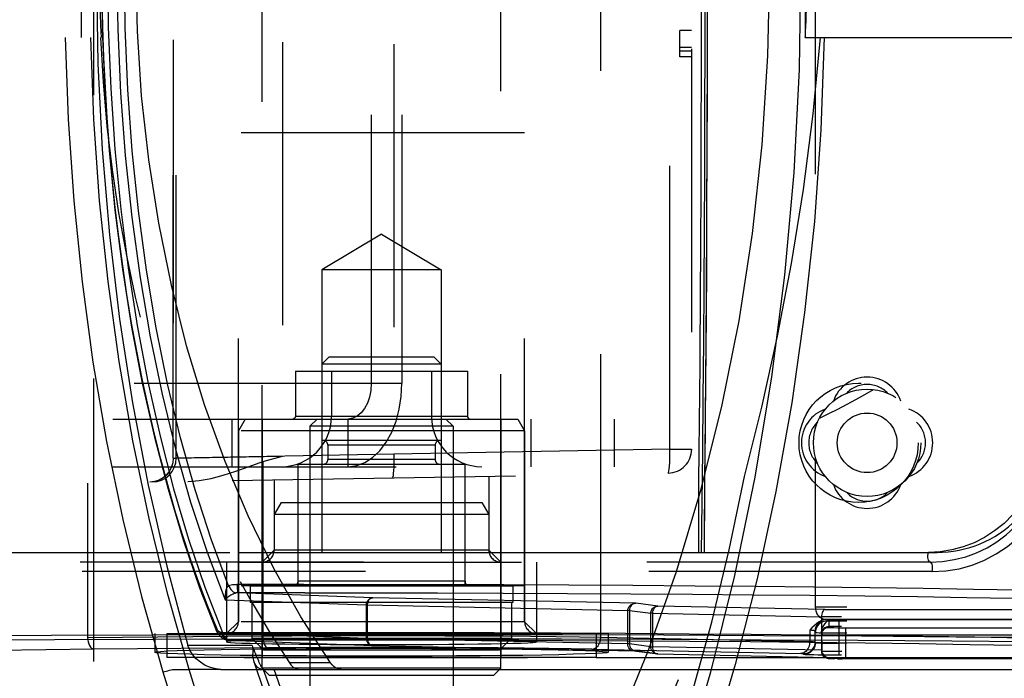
# Model space of a CAD drawing. Header units: inches. Extents: x 0 to 85, y 0 to 55.
# Tile 43 of 115: x 40.5 to 42.1, y 43.9 to 45. Entities that reach past the tile are written whole.
import ezdxf

# ---------------------------------------------------------------- set-up
doc = ezdxf.new("R2010")
doc.units = ezdxf.units.IN
doc.header["$LTSCALE"] = 4.675
doc.header["$MEASUREMENT"] = 0
doc.linetypes.add('HIDDEN', pattern=[0.2, 0.1, -0.1])
for name, color, linetype in [('_107103', 7, 'CONTINUOUS'), ('_113409', 7, 'CONTINUOUS'), ('_15875', 7, 'CONTINUOUS'), ('_25203', 7, 'CONTINUOUS'), ('_41865', 7, 'CONTINUOUS'), ('_42433', 7, 'CONTINUOUS'), ('_56254', 7, 'CONTINUOUS'), ('_62843', 7, 'CONTINUOUS'), ('_64327', 7, 'CONTINUOUS'), ('_96709', 7, 'CONTINUOUS'), ('_99949', 7, 'CONTINUOUS')]:
    doc.layers.add(name, color=color, linetype=linetype)

msp = doc.modelspace()

# ---------------------------------------------------------------- linework, layer by layer
at = {"layer": '_107103', "color": 8, "linetype": 'HIDDEN'}
for p, q in [((40.9557, 44.3346), (40.9439, 44.3228)), ((40.9557, 44.3346), (41.1683, 44.3346)), ((41.1683, 44.3346), (41.1801, 44.3228)), ((41.1801, 44.3228), (40.9439, 44.3228)), ((40.9439, 44.3228), (40.9439, 43.8346)), ((41.1801, 44.3228), (41.1801, 43.8346))]:
    msp.add_line(p, q, dxfattribs=at)
at = {"layer": '_113409', "color": 8, "linetype": 'HIDDEN'}
for p, q in [((40.9754, 44.437), (40.9636, 44.4252)), ((41.1605, 44.4252), (40.9636, 44.4252)), ((40.9636, 44.4252), (40.9636, 44.2992)), ((40.9754, 44.437), (41.1486, 44.437)), ((41.1486, 44.437), (41.1605, 44.4252)), ((41.1605, 44.4252), (41.1605, 44.2992)), ((41.1605, 44.2992), (40.9636, 44.2992)), ((41.1506, 44.2913), (40.9734, 44.2913)), ((40.9734, 44.2913), (40.9734, 44.2677)), ((41.1506, 44.2913), (41.1506, 44.2677)), ((40.9242, 44.2598), (41.1998, 44.2598)), ((40.9242, 44.2598), (40.9242, 44.0669)), ((41.1506, 44.2677), (40.9734, 44.2677)), ((41.1998, 44.2598), (41.1998, 44.0669)), ((41.1998, 44.0669), (40.9242, 44.0669)), ((40.8455, 44.0591), (41.2786, 44.0591)), ((40.8455, 44.0591), (40.8455, 44.0315)), ((41.2786, 44.0591), (41.2786, 44.0315)), ((41.2786, 44.0315), (40.8455, 44.0315)), ((40.8478, 44.0315), (40.8478, 43.9724)), ((41.2763, 44.0315), (41.2763, 43.9724)), ((41.2763, 43.9724), (40.8478, 43.9724)), ((40.8478, 43.9724), (40.8677, 43.9528)), ((41.2763, 43.9724), (41.2563, 43.9528)), ((41.2563, 43.9528), (40.8677, 43.9528))]:
    msp.add_line(p, q, dxfattribs=at)
for centre, start, end in [((40.9656, 44.2913), 0, 90), ((41.1585, 44.2913), 90, 180), ((40.9656, 44.2677), 270, 360), ((41.1585, 44.2677), 180, 270), ((40.9164, 44.0669), 270, 360), ((41.2077, 44.0669), 180, 270)]:
    msp.add_arc(centre, 0.00787, start, end, dxfattribs=at)
at = {"layer": '_15875', "color": 8, "linetype": 'HIDDEN'}
for p, q in [((40.5665, 45.0827), (40.5665, 44.9646)), ((41.7618, 44.9646), (41.7618, 45.0827)), ((38.8994, 44.9646), (40.5993, 44.9646)), ((41.7613, 44.9646), (43.3429, 44.9646)), ((40.7971, 43.9213), (40.7449, 43.9213)), ((40.8662, 43.9216), (40.8667, 43.9213)), ((40.8667, 43.9214), (40.8686, 43.9213)), ((40.978, 43.9319), (40.91, 43.9319)), ((41.6458, 43.9291), (41.6049, 43.7909))]:
    msp.add_line(p, q, dxfattribs=at)
at = {"layer": '_15875', "color": 7, "linetype": 'Continuous'}
for p, q in [((40.8485, 43.9606), (40.7427, 43.9606)), ((40.8511, 43.9541), (40.8526, 43.9502)), ((40.8526, 43.9502), (40.854, 43.9467)), ((40.854, 43.9467), (40.8554, 43.9435)), ((40.8554, 43.9435), (40.8566, 43.9405)), ((40.8566, 43.9405), (40.8577, 43.9379)), ((40.8577, 43.9379), (40.8588, 43.9354)), ((40.7971, 43.9213), (43.6445, 43.9213))]:
    msp.add_line(p, q, dxfattribs=at)
at = {"layer": '_15875', "color": 8, "linetype": 'HIDDEN'}
for points in [[(40.5964, 45.0827), (40.5965, 45.063), (40.5968, 45.0433), (40.5972, 45.0236), (40.5977, 45.0039), (40.5984, 44.9842), (40.5993, 44.9646)], [(41.7536, 45.0827), (41.7511, 44.9115), (41.7424, 44.7413), (41.7272, 44.572), (41.7058, 44.4043), (41.6782, 44.2388), (41.6445, 44.0761), (41.6048, 43.9167), (41.5592, 43.7611), (41.508, 43.6102), (41.4511, 43.4636)], [(41.4513, 43.8283), (41.5028, 43.9529), (41.5489, 44.0827), (41.5892, 44.217), (41.6237, 44.3552), (41.6521, 44.4967), (41.6743, 44.6409), (41.6902, 44.787), (41.6998, 44.9342), (41.703, 45.0827)], [(41.7634, 45.0827), (41.7633, 45.0654), (41.7632, 45.0482), (41.763, 45.0309), (41.7627, 45.0137), (41.7623, 44.9965), (41.7618, 44.9792)], [(41.7616, 44.9743), (41.7617, 44.9768), (41.7618, 44.9792)], [(40.54, 44.9646), (40.5448, 44.8295), (40.5541, 44.695), (40.5678, 44.5613), (40.5859, 44.4287), (40.6083, 44.2977), (40.635, 44.1686), (40.6662, 44.0418), (40.7012, 43.9174)], [(40.7449, 43.9213), (40.7096, 44.0447), (40.6784, 44.1705), (40.6515, 44.2988), (40.6289, 44.4293), (40.6107, 44.5614), (40.5968, 44.6949), (40.5874, 44.8292), (40.5825, 44.9646)], [(41.7927, 44.9646), (41.7871, 44.8122), (41.7763, 44.6607), (41.7603, 44.5103), (41.7392, 44.3615), (41.713, 44.2148), (41.6818, 44.0705), (41.6458, 43.9291)], [(41.6613, 44.2398), (41.6898, 44.3539), (41.7156, 44.4711), (41.7387, 44.5911), (41.7585, 44.7136), (41.7744, 44.8382), (41.7865, 44.9646)], [(41.7613, 44.9646), (41.7615, 44.967), (41.7616, 44.9695), (41.7616, 44.9743)], [(41.5748, 43.8824), (41.6071, 43.9994), (41.6359, 44.1185), (41.6613, 44.2398)], [(40.7013, 43.9173), (40.7039, 43.9178), (40.7066, 43.9184), (40.7093, 43.919), (40.712, 43.9197), (40.7147, 43.9204), (40.7174, 43.9213)], [(40.7174, 43.9213), (40.7225, 43.9212), (40.7275, 43.9213), (40.7323, 43.9213), (40.7368, 43.9213), (40.7409, 43.9213), (40.7447, 43.9213)], [(40.8822, 43.5466), (40.8565, 43.6064), (40.8318, 43.6672), (40.8083, 43.7292), (40.7859, 43.7923), (40.7647, 43.8563), (40.7447, 43.9213)], [(40.8511, 43.934), (40.8686, 43.8837), (40.897, 43.8076), (40.927, 43.733), (40.9586, 43.6602), (40.9916, 43.5892), (41.0214, 43.5293)], [(40.8667, 43.9213), (40.8903, 43.8559), (40.9151, 43.7917), (40.9412, 43.7286), (40.9684, 43.6666), (40.9967, 43.606), (41.0262, 43.5466)], [(41.0521, 43.5259), (41.0208, 43.589), (40.9908, 43.6533), (40.9622, 43.7187), (40.9349, 43.7852), (40.909, 43.8528), (40.8847, 43.9213)], [(40.91, 43.9319), (40.9125, 43.9287), (40.9151, 43.9261), (40.918, 43.924), (40.921, 43.9225), (40.924, 43.9216), (40.9272, 43.9213)], [(40.7012, 43.9174), (40.7219, 43.8499), (40.7438, 43.7832), (40.767, 43.7174), (40.7916, 43.6525), (40.8174, 43.5887), (40.8444, 43.5259)]]:
    msp.add_lwpolyline(points, dxfattribs=at)
at = {"layer": '_15875', "color": 7, "linetype": 'Continuous'}
for points in [[(40.978, 43.9319), (40.9291, 44.0081), (40.8837, 44.0889), (40.842, 44.1746), (40.8041, 44.2645), (40.7702, 44.3582), (40.7405, 44.4553), (40.7152, 44.5554), (40.6943, 44.6579), (40.6779, 44.7623), (40.6662, 44.8683), (40.6591, 44.975), (40.6568, 45.0827)], [(40.5916, 45.063), (40.594, 44.9209), (40.6012, 44.7796), (40.6131, 44.6389), (40.6298, 44.4994), (40.6511, 44.3614), (40.6771, 44.2254), (40.7076, 44.0919), (40.7427, 43.9606)], [(40.7971, 43.9213), (40.7884, 43.922), (40.7797, 43.9243), (40.7712, 43.9279), (40.7632, 43.9329), (40.7561, 43.9389), (40.7502, 43.9457), (40.7457, 43.9531), (40.7427, 43.9606)], [(40.8485, 43.9606), (40.8494, 43.9584), (40.8511, 43.9541)], [(40.8485, 43.9606), (40.8491, 43.9584), (40.8495, 43.9561), (40.8496, 43.9536), (40.8495, 43.951), (40.8495, 43.9485), (40.8494, 43.946), (40.8494, 43.9434), (40.8496, 43.9408), (40.85, 43.9382), (40.8506, 43.9357), (40.8511, 43.934)], [(40.8588, 43.9354), (40.8593, 43.9343), (40.8598, 43.9331), (40.8603, 43.9321), (40.8608, 43.931), (40.8613, 43.93), (40.8617, 43.9291), (40.8622, 43.9281), (40.8626, 43.9272), (40.8631, 43.9263), (40.8635, 43.9255), (40.864, 43.9247), (40.8644, 43.9239), (40.8649, 43.9232), (40.8653, 43.9225), (40.8657, 43.922), (40.8662, 43.9216)], [(40.8511, 43.934), (40.8514, 43.9331), (40.8525, 43.9307), (40.854, 43.9283), (40.8558, 43.9261), (40.8582, 43.9242), (40.8611, 43.9227), (40.8646, 43.9216), (40.8667, 43.9214)], [(40.9953, 43.9213), (40.9921, 43.9216), (40.989, 43.9225), (40.986, 43.924), (40.9831, 43.9261), (40.9805, 43.9287), (40.978, 43.9319)]]:
    msp.add_lwpolyline(points, dxfattribs=at)
at = {"layer": '_15875', "color": 8, "linetype": 'HIDDEN'}
for centre, major_axis, start_param, end_param in [((41.6087, 45.0827), (0.0179, 1.5748), -4.629997, -3.885619), ((40.3462, 45.0827), (-0.0251, 2.2047), -2.385128, -1.970396)]:
    msp.add_ellipse(centre, major_axis=major_axis, ratio=0.642739, start_param=start_param, end_param=end_param, dxfattribs=at)
at = {"layer": '_25203', "color": 8, "linetype": 'HIDDEN'}
msp.add_line((40.5869, 46.2717), (40.5869, 43.8937), dxfattribs=at)
at = {"layer": '_41865', "color": 8, "linetype": 'HIDDEN'}
for p, q in [((40.8372, 44.3346), (40.8258, 44.315)), ((40.8372, 44.3346), (41.2869, 44.3346)), ((40.8652, 44.3346), (40.8652, 43.9409)), ((41.2589, 44.3346), (41.2589, 43.9409)), ((41.2869, 44.3346), (41.2982, 44.315)), ((41.2982, 44.315), (40.8258, 44.315)), ((40.8258, 44.315), (40.8258, 44)), ((41.2982, 44.315), (41.2982, 44)), ((41.2982, 44), (40.8258, 44)), ((40.7077, 43.9803), (41.4164, 43.9803)), ((40.7077, 43.9803), (40.7077, 43.9409)), ((41.4164, 43.9803), (41.4164, 43.9516)), ((40.9722, 43.9409), (40.7077, 43.9409))]:
    msp.add_line(p, q, dxfattribs=at)
at = {"layer": '_41865', "color": 7, "linetype": 'Continuous'}
for p, q in [((41.4164, 43.9516), (41.4164, 43.9409)), ((41.4164, 43.9409), (40.9722, 43.9409))]:
    msp.add_line(p, q, dxfattribs=at)
at = {"layer": '_41865', "color": 8, "linetype": 'HIDDEN'}
for centre, start, end in [((40.8061, 44), 270, 360), ((41.3179, 44), 180, 270)]:
    msp.add_arc(centre, 0.0197, start, end, dxfattribs=at)
at = {"layer": '_42433', "color": 8, "linetype": 'HIDDEN'}
for p, q in [((41.5998, 44.9838), (41.5998, 45.0577)), ((41.5997, 44.907), (41.5998, 44.9838)), ((41.5995, 44.8356), (41.5997, 44.907)), ((41.5993, 44.7672), (41.5995, 44.8356)), ((41.5991, 44.6961), (41.5993, 44.7672)), ((41.5988, 44.6332), (41.5991, 44.6961)), ((41.5985, 44.5703), (41.5988, 44.6332)), ((41.5982, 44.5279), (41.5985, 44.5703)), ((41.5979, 44.4853), (41.5982, 44.5279)), ((41.5976, 44.4431), (41.5979, 44.4853)), ((41.5972, 44.4009), (41.5976, 44.4431)), ((41.5863, 44.2818), (41.5876, 44.4239)), ((41.596, 44.2797), (41.5972, 44.4009)), ((41.5956, 44.2378), (41.596, 44.2797)), ((39.4093, 44.1144), (41.5855, 44.1144)), ((41.5855, 44.1144), (41.9787, 44.1144))]:
    msp.add_line(p, q, dxfattribs=at)
for points in [[(41.5897, 46.051), (41.5907, 45.9629), (41.5916, 45.8795), (41.5924, 45.7991), (41.5931, 45.7206), (41.5937, 45.645), (41.5941, 45.5718), (41.5946, 45.494), (41.5949, 45.4115), (41.5952, 45.3282), (41.5954, 45.2385), (41.5955, 45.1421), (41.5955, 45.0431), (41.5954, 44.9467), (41.5952, 44.8473), (41.5949, 44.7419), (41.5944, 44.6455), (41.5939, 44.5546), (41.5932, 44.4617), (41.5924, 44.37), (41.5915, 44.2817), (41.5906, 44.1974), (41.5897, 44.1144)], [(41.5952, 44.1144), (41.5956, 44.218), (41.5965, 44.3191), (41.5974, 44.411), (41.5981, 44.4992), (41.5987, 44.5877), (41.5991, 44.6781), (41.5995, 44.7747), (41.5997, 44.8751), (41.5999, 44.9783), (41.5999, 45.0827), (41.5999, 45.1871), (41.5997, 45.2904), (41.5995, 45.3908), (41.5992, 45.4873), (41.5987, 45.5774), (41.5981, 45.6659), (41.5974, 45.7543), (41.5965, 45.8463), (41.5956, 45.9477), (41.5952, 46.051)], [(41.5876, 44.4239), (41.588, 44.4685), (41.5883, 44.5123), (41.5886, 44.5559), (41.5889, 44.5996), (41.5891, 44.6439), (41.5893, 44.6891), (41.5894, 44.7357), (41.5896, 44.7834), (41.5897, 44.8322), (41.5898, 44.8818), (41.5899, 44.932), (41.5899, 44.9825), (41.5899, 45.0332)], [(41.7848, 44.3361), (41.8001, 44.3435), (41.8153, 44.3511), (41.8302, 44.3589), (41.8449, 44.3669), (41.8594, 44.375), (41.8737, 44.3833)], [(41.5855, 44.1143), (41.5856, 44.1739), (41.5859, 44.2297), (41.5863, 44.2818)], [(41.595, 44.1144), (41.595, 44.1349), (41.5951, 44.1554), (41.5952, 44.1759), (41.5953, 44.1964), (41.5955, 44.2171), (41.5956, 44.2378)]]:
    msp.add_lwpolyline(points, dxfattribs=at)
for radius in [0.0886, 0.0492]:
    msp.add_circle((41.8634, 44.2953), radius, dxfattribs=at)
for centre, radius, start, end in [((41.8634, 44.3445), 0.0591, 19.4712, 160.5288), ((41.8634, 44.3445), 0.0472, 43.3668, 136.6332), ((41.8142, 44.2953), 0.0591, 109.4712, 250.5288), ((41.9126, 44.2953), 0.0591, 289.4712, 70.5288), ((41.8142, 44.2953), 0.0472, 133.3668, 226.6332), ((41.9126, 44.2953), 0.0472, 313.3668, 46.6332), ((41.9787, 44.3003), 0.1859, 270, 0.0419), ((41.8634, 44.2461), 0.0591, 199.4712, 340.5288), ((41.8634, 44.2461), 0.0472, 223.3668, 316.6332)]:
    msp.add_arc(centre, radius, start, end, dxfattribs=at)
at = {"layer": '_56254', "color": 8, "linetype": 'HIDDEN'}
for p, q in [((40.8043, 44.0363), (41.037, 44.0276)), ((41.0477, 44.0394), (40.8252, 44.0477)), ((41.4819, 44.0304), (41.0477, 44.0394)), ((41.0386, 44.0276), (41.037, 44.0276)), ((41.037, 43.9725), (41.037, 44.0276)), ((41.0386, 44.0276), (41.4685, 44.0187)), ((41.0386, 44.0276), (41.0386, 43.9725)), ((41.4685, 43.9635), (41.4685, 44.0187)), ((41.4711, 44.0185), (41.4685, 44.0185)), ((41.4711, 44.0185), (41.5063, 44.0138)), ((41.4711, 44.0185), (41.4711, 43.9633)), ((41.518, 44.0256), (41.4819, 44.0304)), ((41.7937, 44.0199), (41.518, 44.0256)), ((41.7937, 44.0199), (43.6912, 44.0199)), ((41.509, 44.0138), (41.5063, 44.0138)), ((41.5063, 43.9587), (41.5063, 44.0138)), ((41.509, 44.0138), (41.7882, 44.008)), ((41.509, 44.0138), (41.509, 43.9587)), ((43.6912, 44.0081), (41.7882, 44.0081)), ((41.7882, 44.008), (41.7883, 43.9833)), ((41.8002, 44.0037), (43.6912, 44.0037)), ((41.8002, 44.0037), (41.8002, 43.9905)), ((41.7883, 43.9833), (41.7884, 43.9529)), ((41.7903, 43.9852), (41.7907, 43.9857)), ((43.6912, 43.9919), (41.8002, 43.9919)), ((41.8153, 43.9901), (41.8235, 43.9901)), ((41.8235, 43.9901), (43.6912, 43.9901)), ((41.8278, 43.9901), (41.8278, 43.9389)), ((41.037, 43.9725), (40.7985, 43.9814)), ((40.8087, 43.9696), (40.8092, 43.9696)), ((40.8087, 43.9696), (40.9574, 43.964)), ((41.037, 43.9725), (41.0386, 43.9725)), ((41.4685, 43.9635), (41.0386, 43.9725)), ((41.7884, 43.9512), (41.7884, 43.9832)), ((41.8099, 43.9783), (41.8216, 43.9783)), ((41.8216, 43.9783), (43.6912, 43.9783)), ((41.5063, 43.9587), (41.4711, 43.9633)), ((41.4813, 43.9516), (41.4813, 43.9516)), ((41.5063, 43.9587), (41.509, 43.9587)), ((41.7884, 43.9529), (41.509, 43.9587)), ((41.8216, 43.9507), (41.8099, 43.9507)), ((43.6912, 43.9507), (41.8216, 43.9507))]:
    msp.add_line(p, q, dxfattribs=at)
at = {"layer": '_56254', "color": 7, "linetype": 'Continuous'}
for p, q in [((40.9574, 43.964), (41.0477, 43.9607)), ((41.0472, 43.9607), (41.0477, 43.9607)), ((41.4775, 43.9517), (41.4773, 43.9517)), ((41.4796, 43.9517), (41.481, 43.9516)), ((41.4801, 43.9517), (41.4806, 43.9516)), ((41.4806, 43.9516), (41.4813, 43.9516)), ((41.481, 43.9516), (41.4824, 43.9516)), ((41.4813, 43.9516), (41.4814, 43.9516)), ((41.4813, 43.9516), (41.4828, 43.9515)), ((41.5165, 43.947), (41.4813, 43.9516)), ((41.4824, 43.9516), (41.4828, 43.9515)), ((41.4828, 43.9515), (41.518, 43.9469)), ((41.5165, 43.947), (41.5161, 43.947)), ((41.518, 43.9469), (41.5165, 43.947)), ((41.518, 43.9469), (41.8002, 43.941)), ((41.8002, 43.9394), (41.8002, 43.941)), ((41.8049, 43.9391), (41.8083, 43.939)), ((41.8072, 43.939), (41.8099, 43.939)), ((41.8153, 43.9389), (41.8083, 43.939)), ((41.8147, 43.9389), (41.8223, 43.9389)), ((43.6912, 43.9389), (41.8194, 43.9389))]:
    msp.add_line(p, q, dxfattribs=at)
at = {"layer": '_56254', "color": 8, "linetype": 'HIDDEN'}
for points in [[(40.8043, 46.129), (40.7744, 46.0507), (40.747, 45.968), (40.7221, 45.8808), (40.6998, 45.7897), (40.6803, 45.6952), (40.6636, 45.5977), (40.6499, 45.4977), (40.6391, 45.3957), (40.6314, 45.2922), (40.6267, 45.1877), (40.6252, 45.0827), (40.6267, 44.9776), (40.6314, 44.8731), (40.6391, 44.7696), (40.6499, 44.6676), (40.6636, 44.5676), (40.6803, 44.4702), (40.6998, 44.3757), (40.7221, 44.2846), (40.747, 44.1974), (40.7744, 44.1147), (40.8043, 44.0363)], [(40.8095, 44.0593), (40.7808, 44.1362), (40.7544, 44.2179), (40.7305, 44.3035), (40.7091, 44.3927), (40.6904, 44.4851), (40.6744, 44.5804), (40.6612, 44.678), (40.6508, 44.7775), (40.6434, 44.8784), (40.639, 44.9803), (40.6375, 45.0827), (40.639, 45.185), (40.6434, 45.2869), (40.6508, 45.3879), (40.6612, 45.4874), (40.6744, 45.585), (40.6903, 45.6802), (40.7091, 45.7727), (40.7305, 45.8619), (40.7544, 45.9475), (40.7808, 46.0291), (40.8095, 46.1061)], [(40.601, 45.1814), (40.5997, 45.0795), (40.6012, 44.9782), (40.6054, 44.8776), (40.6124, 44.7779), (40.622, 44.6792), (40.6345, 44.5818), (40.6496, 44.4863), (40.6672, 44.3939), (40.6872, 44.3048), (40.7097, 44.2185), (40.7346, 44.1353), (40.7619, 44.0559), (40.7893, 43.9858)], [(40.6098, 45.0827), (40.6112, 44.9813), (40.6153, 44.8802), (40.6222, 44.7801), (40.6318, 44.6812), (40.6441, 44.5839), (40.659, 44.4887), (40.6765, 44.396), (40.6965, 44.3061), (40.7188, 44.2195), (40.7436, 44.1364), (40.7705, 44.0571), (40.7996, 43.9824)], [(40.7895, 43.9903), (40.7748, 44.0269), (40.7606, 44.0645), (40.747, 44.1033), (40.7338, 44.1432), (40.7212, 44.1841), (40.7092, 44.2259), (40.6978, 44.2684), (40.687, 44.3117), (40.6768, 44.3558), (40.6671, 44.4008), (40.6581, 44.4465), (40.6497, 44.493), (40.642, 44.5401), (40.6349, 44.5876), (40.6285, 44.6356), (40.6227, 44.684), (40.6176, 44.733), (40.6131, 44.7823), (40.6094, 44.8319), (40.6063, 44.8817), (40.6039, 44.9316), (40.6022, 44.9816), (40.6011, 45.0321)], [(40.8095, 44.0593), (40.8082, 44.058), (40.807, 44.0565), (40.8061, 44.0546), (40.8053, 44.0526), (40.8048, 44.0503), (40.8044, 44.0478), (40.8041, 44.0452), (40.804, 44.0424), (40.804, 44.0394), (40.8043, 44.0363)], [(40.8235, 44.0612), (40.821, 44.0611), (40.8185, 44.061), (40.8162, 44.0607), (40.8139, 44.0603), (40.8116, 44.0598), (40.8095, 44.0593)], [(40.8095, 44.0593), (40.8115, 44.056), (40.8135, 44.0531), (40.8154, 44.0508), (40.8174, 44.0491), (40.8192, 44.0479), (40.8209, 44.0473)], [(42.4914, 44.0402), (42.4581, 44.0421), (42.4178, 44.0439), (42.3705, 44.0457), (42.3166, 44.0474), (42.2562, 44.049), (42.1896, 44.0505), (42.1171, 44.052), (42.0391, 44.0534), (41.956, 44.0547), (41.868, 44.0559), (41.7756, 44.057), (41.6793, 44.0579), (41.5795, 44.0588), (41.4767, 44.0595), (41.3713, 44.0601), (41.2638, 44.0606), (41.1548, 44.0609), (41.0447, 44.0611), (40.9341, 44.0612), (40.8235, 44.0612)], [(40.8235, 44.0612), (40.8237, 44.0574), (40.824, 44.0541), (40.8243, 44.0514), (40.8246, 44.0495), (40.8249, 44.0482), (40.8252, 44.0477)], [(40.8043, 44.0363), (40.8056, 44.0378), (40.807, 44.0393), (40.8085, 44.0406), (40.8101, 44.0419), (40.8117, 44.0431), (40.8134, 44.0442), (40.8152, 44.0451), (40.817, 44.046), (40.8189, 44.0468), (40.8209, 44.0473)], [(40.9356, 44.0478), (40.8245, 44.0477), (40.8238, 44.0477), (40.823, 44.0477), (40.8223, 44.0476), (40.8216, 44.0475), (40.8209, 44.0473)], [(40.9356, 44.0478), (41.0453, 44.0477), (41.1546, 44.0475), (41.2628, 44.0471), (41.3692, 44.0467), (41.4735, 44.0461), (41.5752, 44.0453), (41.6737, 44.0445), (41.7687, 44.0435), (41.8597, 44.0425), (41.9463, 44.0413), (42.0281, 44.04), (42.1047, 44.0386), (42.1758, 44.0372), (42.241, 44.0356), (42.3001, 44.034), (42.3526, 44.0323), (42.3985, 44.0306), (42.4373, 44.0288), (42.4692, 44.027)], [(41.037, 44.0276), (41.037, 44.0289), (41.0372, 44.0302), (41.0376, 44.0315), (41.038, 44.0327), (41.0387, 44.0339), (41.0394, 44.0351), (41.0404, 44.0362), (41.0415, 44.0372), (41.0428, 44.0381), (41.0442, 44.0388), (41.0459, 44.0392), (41.0477, 44.0394)], [(41.0477, 44.0394), (41.0459, 44.0392), (41.0442, 44.0385), (41.0427, 44.0374), (41.0413, 44.0359), (41.0402, 44.0341), (41.0393, 44.0321), (41.0388, 44.0299), (41.0386, 44.0276)], [(41.4685, 44.0187), (41.4687, 44.0208), (41.4695, 44.0229), (41.4706, 44.0249), (41.4722, 44.0267), (41.4742, 44.0282), (41.4765, 44.0294), (41.4791, 44.0301), (41.4819, 44.0304)], [(41.4819, 44.0304), (41.4797, 44.0301), (41.4776, 44.0293), (41.4757, 44.0281), (41.4741, 44.0266), (41.4728, 44.0248), (41.4719, 44.0228), (41.4713, 44.0207), (41.4711, 44.0185)], [(41.5063, 44.0138), (41.5065, 44.0155), (41.5068, 44.0172), (41.5074, 44.0187), (41.5082, 44.0202), (41.5092, 44.0216), (41.5105, 44.0228), (41.5119, 44.0239), (41.5136, 44.0248), (41.5157, 44.0254), (41.518, 44.0256)], [(41.518, 44.0256), (41.5163, 44.0254), (41.5146, 44.0247), (41.5131, 44.0236), (41.5117, 44.0221), (41.5106, 44.0203), (41.5097, 44.0183), (41.5092, 44.0161), (41.509, 44.0138)], [(41.7937, 44.0199), (41.7926, 44.0196), (41.7916, 44.0189), (41.7906, 44.0177), (41.7898, 44.0162), (41.7891, 44.0144), (41.7886, 44.0124), (41.7883, 44.0102), (41.7882, 44.008)], [(41.7883, 43.9828), (41.7888, 43.9867), (41.7899, 43.9904), (41.7918, 43.9939), (41.7941, 43.9972), (41.7969, 44.0005), (41.8002, 44.0037)], [(40.7892, 43.9858), (40.789, 43.9865), (40.7889, 43.9884), (40.7895, 43.9903)], [(40.7995, 43.9824), (40.7971, 43.9821), (40.7947, 43.9822), (40.7927, 43.9827), (40.791, 43.9836), (40.7897, 43.9849), (40.7892, 43.9858)], [(40.7892, 43.9858), (40.791, 43.9821), (40.7934, 43.9784), (40.7961, 43.9753), (40.7992, 43.9728), (40.8025, 43.971), (40.8059, 43.9699), (40.8087, 43.9696)], [(40.7985, 43.9814), (40.7967, 43.9817), (40.7951, 43.9825), (40.7935, 43.9839), (40.792, 43.9856), (40.7907, 43.9877), (40.7895, 43.9903)], [(41.8002, 43.9919), (41.7979, 43.9917), (41.7957, 43.991), (41.7937, 43.9899), (41.7919, 43.9885), (41.7904, 43.9867), (41.7893, 43.9846), (41.7886, 43.9824), (41.7884, 43.9801)], [(41.7884, 43.9787), (41.7886, 43.981), (41.7893, 43.9832), (41.7903, 43.9852)], [(41.7907, 43.9857), (41.7917, 43.987), (41.7935, 43.9885), (41.7956, 43.9896), (41.7978, 43.9903), (41.8002, 43.9905)], [(41.8002, 43.9905), (41.8005, 43.9905), (41.8015, 43.9904), (41.8032, 43.9903), (41.8054, 43.9903), (41.8083, 43.9902), (41.8153, 43.9901)], [(40.7985, 43.9814), (40.7986, 43.9791), (40.7992, 43.9769), (40.8002, 43.9749), (40.8014, 43.9732), (40.803, 43.9717), (40.8049, 43.9705), (40.807, 43.9698), (40.8087, 43.9696)], [(40.7995, 43.9824), (40.8009, 43.9787), (40.8023, 43.9756), (40.8039, 43.9731), (40.8056, 43.9712), (40.8073, 43.9701), (40.8092, 43.9696)], [(40.7996, 43.9824), (40.912, 43.9824), (40.9455, 43.9824)], [(40.9538, 43.9696), (40.9209, 43.9697), (40.8092, 43.9696)], [(41.037, 43.9725), (41.037, 43.9717), (41.037, 43.971), (41.0372, 43.9701), (41.0373, 43.9693), (41.0376, 43.9684), (41.0379, 43.9674), (41.0384, 43.9665), (41.0389, 43.9656), (41.0396, 43.9647), (41.0403, 43.9638), (41.0412, 43.963), (41.0423, 43.9622), (41.0434, 43.9616), (41.0447, 43.9611), (41.0461, 43.9608), (41.0472, 43.9607)], [(41.0386, 43.9725), (41.0388, 43.9702), (41.0393, 43.9679), (41.0401, 43.9659), (41.0412, 43.9641), (41.0426, 43.9626), (41.0442, 43.9615), (41.0459, 43.9609), (41.0477, 43.9607)], [(41.7884, 43.9787), (41.7889, 43.9787), (41.7903, 43.9786), (41.7927, 43.9785), (41.7959, 43.9785), (41.7999, 43.9784), (41.8099, 43.9783)], [(41.4773, 43.9517), (41.4758, 43.9519), (41.4741, 43.9526), (41.4726, 43.9536), (41.4712, 43.955), (41.47, 43.9568), (41.4692, 43.9589), (41.4686, 43.9611), (41.4685, 43.9635)], [(41.4711, 43.9633), (41.4709, 43.9634), (41.4706, 43.9634), (41.4702, 43.9634), (41.4697, 43.9635), (41.4692, 43.9635), (41.4685, 43.9635)], [(41.4711, 43.9633), (41.4714, 43.961), (41.472, 43.9589), (41.473, 43.9569), (41.4744, 43.9551), (41.4762, 43.9536), (41.4782, 43.9525), (41.4805, 43.9518), (41.4813, 43.9516)], [(41.4815, 43.9516), (41.4816, 43.9516), (41.4815, 43.9516), (41.4813, 43.9516)], [(41.5161, 43.947), (41.5156, 43.9471), (41.5133, 43.9479), (41.5112, 43.9491), (41.5095, 43.9507), (41.5081, 43.9525), (41.5071, 43.9546), (41.5065, 43.9567), (41.5063, 43.9587)], [(41.509, 43.9587), (41.5092, 43.9564), (41.5097, 43.9541), (41.5105, 43.9521), (41.5116, 43.9503), (41.513, 43.9488), (41.5146, 43.9477), (41.5163, 43.9471), (41.518, 43.9469)], [(41.7889, 43.9495), (41.7887, 43.9501), (41.7886, 43.9506), (41.7885, 43.9511), (41.7885, 43.9517), (41.7884, 43.9522), (41.7884, 43.9528)], [(41.8099, 43.9507), (41.7999, 43.9508), (41.7959, 43.9509), (41.7927, 43.951), (41.7903, 43.951), (41.7889, 43.9511), (41.7884, 43.9512)], [(41.7894, 43.9465), (41.7886, 43.9488), (41.7884, 43.9512)], [(41.7884, 43.9512), (41.7885, 43.9496), (41.7888, 43.9481), (41.7893, 43.9466)], [(41.7889, 43.9495), (41.7898, 43.9472), (41.7912, 43.9452), (41.793, 43.9435), (41.7951, 43.9422), (41.7975, 43.9413), (41.8002, 43.941)], [(41.7893, 43.9466), (41.7901, 43.9451), (41.791, 43.9438), (41.7921, 43.9426), (41.7934, 43.9415), (41.794, 43.9411)], [(41.794, 43.9411), (41.7938, 43.9413), (41.792, 43.9427), (41.7905, 43.9445), (41.7894, 43.9465)]]:
    msp.add_lwpolyline(points, dxfattribs=at)
at = {"layer": '_56254', "color": 7, "linetype": 'Continuous'}
for points in [[(40.9455, 43.9824), (41.0247, 43.9824), (41.1368, 43.9822), (41.2479, 43.9819), (41.3574, 43.9814), (41.4649, 43.9808), (41.5699, 43.9801), (41.6719, 43.9793), (41.7705, 43.9783), (41.8652, 43.9773), (41.9555, 43.9761), (42.0412, 43.9748), (42.1217, 43.9734), (42.1967, 43.9719), (42.2659, 43.9704), (42.329, 43.9687), (42.3856, 43.967), (42.4356, 43.9653), (42.4787, 43.9634), (42.5146, 43.9616)], [(41.1428, 43.9694), (41.0321, 43.9696), (40.9538, 43.9696)], [(42.4933, 43.9489), (42.4589, 43.9508), (42.4176, 43.9526), (42.3692, 43.9544), (42.3142, 43.956), (42.2528, 43.9577), (42.1853, 43.9592), (42.1119, 43.9607), (42.0331, 43.962), (41.9491, 43.9633), (41.8604, 43.9645), (41.7674, 43.9655), (41.6705, 43.9665), (41.5701, 43.9673), (41.4666, 43.968), (41.3606, 43.9686), (41.2525, 43.9691), (41.1428, 43.9694)], [(41.0477, 43.9607), (41.4789, 43.9517), (41.4801, 43.9517)], [(41.8002, 43.9394), (41.7979, 43.9396), (41.7958, 43.9402), (41.794, 43.9411)], [(41.794, 43.9411), (41.7947, 43.9407), (41.796, 43.9401), (41.7972, 43.9397), (41.7982, 43.9395), (41.799, 43.9394), (41.7996, 43.9393), (41.8002, 43.9393), (41.8008, 43.9392), (41.8014, 43.9392), (41.8032, 43.9392)], [(41.8015, 43.9392), (41.8005, 43.9393), (41.8002, 43.9394)], [(41.8022, 43.9392), (41.803, 43.9391), (41.8054, 43.9391)]]:
    msp.add_lwpolyline(points, dxfattribs=at)
at = {"layer": '_62843', "color": 8, "linetype": 'HIDDEN'}
for p, q in [((41.4239, 43.9743), (41.4239, 46.1911)), ((41.7779, 46.1415), (41.7779, 44.0238)), ((40.7184, 44.2698), (40.7184, 45.8955)), ((40.7184, 45.8955), (40.7184, 44.2699)), ((40.7231, 44.2699), (40.7231, 45.8955)), ((40.8987, 45.8919), (40.8987, 44.2734)), ((41.0825, 45.8885), (41.0825, 44.2768)), ((41.5379, 44.2848), (41.5379, 45.8806)), ((41.5738, 45.8806), (41.5738, 44.2848)), ((41.5738, 44.9761), (41.5542, 44.9761)), ((41.5542, 44.9326), (41.5542, 44.9761)), ((41.5738, 44.9481), (41.5542, 44.9481)), ((41.5542, 44.9426), (41.5738, 44.9426)), ((41.5738, 44.9326), (41.5542, 44.9326)), ((41.2982, 44.8071), (40.8258, 44.8071)), ((40.8258, 44), (40.8258, 44.8071)), ((41.2982, 44), (41.2982, 44.8071)), ((41.0825, 44.2768), (40.7231, 44.2699)), ((41.5379, 44.2848), (41.0825, 44.2768)), ((41.5379, 44.2848), (41.5738, 44.2848)), ((40.7184, 44.2698), (40.8987, 44.2734)), ((40.7184, 44.2699), (40.7231, 44.2699)), ((40.7184, 44.2698), (40.7184, 44.2698)), ((40.8662, 44.2643), (40.8987, 44.2734)), ((40.8662, 44.2643), (40.8662, 43.9764)), ((39.8809, 44.2165), (41.5352, 44.2454)), ((40.577, 44.2287), (40.577, 43.9741)), ((40.6876, 44.2314), (40.6797, 44.2305)), ((40.8849, 44.2341), (40.8849, 44.1181)), ((41.2392, 44.2402), (41.2392, 44.1181)), ((39.8927, 44.1144), (41.9645, 44.1144)), ((40.8849, 44.1181), (40.8652, 44.0984)), ((41.2392, 44.1181), (40.8849, 44.1181)), ((41.2392, 44.1181), (41.2589, 44.0984)), ((41.9675, 44.0984), (39.9006, 44.0984)), ((40.8061, 44.0984), (40.8061, 43.9667)), ((41.3179, 44.0984), (41.3179, 43.9667)), ((41.9706, 44.0826), (39.8967, 44.0826)), ((43.6998, 44.0238), (41.7779, 44.0238)), ((40.8258, 44), (40.8061, 43.9803)), ((41.2982, 44), (40.8258, 44)), ((41.2982, 44), (41.3179, 43.9803)), ((41.7938, 44.0041), (43.6998, 44.0041)), ((41.7975, 44.0014), (41.7975, 44.0041)), ((41.8172, 43.9447), (41.8172, 44.0007)), ((41.7723, 43.9898), (41.7687, 43.9859)), ((41.7714, 43.9857), (41.7687, 43.9859)), ((41.7687, 43.9859), (41.7687, 43.9671)), ((41.7779, 43.9846), (41.7782, 43.9885)), ((41.7783, 43.9857), (41.7779, 43.9817)), ((41.7779, 43.9654), (41.7779, 43.9846)), ((41.7782, 43.9885), (41.7789, 43.9908)), ((41.7789, 43.9908), (41.7794, 43.9922)), ((39.888, 43.9641), (40.577, 43.9742)), ((40.577, 43.9741), (40.8662, 43.9764)), ((41.436, 43.9803), (40.688, 43.9803)), ((40.688, 43.9803), (40.688, 43.9495)), ((40.8662, 43.9764), (40.9138, 43.9767)), ((41.4239, 43.9743), (41.7687, 43.9671)), ((41.436, 43.9803), (41.436, 43.9495)), ((40.5876, 43.9545), (39.886, 43.9442)), ((40.5855, 43.9549), (40.5876, 43.9545)), ((40.8743, 43.9567), (40.5876, 43.9545)), ((41.7764, 43.958), (41.7749, 43.9551)), ((43.6998, 43.9644), (41.8172, 43.9644)), ((39.9006, 43.9409), (41.4164, 43.9409)), ((41.0196, 43.943), (40.9707, 43.9432)), ((41.062, 43.943), (41.0196, 43.943)), ((41.7582, 43.9472), (41.7582, 43.9458)), ((41.7989, 43.9448), (41.7903, 43.9448)), ((41.7943, 43.9409), (43.8646, 43.9409))]:
    msp.add_line(p, q, dxfattribs=at)
at = {"layer": '_62843', "color": 7, "linetype": 'Continuous'}
for p, q in [((41.0192, 43.956), (41.0611, 43.9561)), ((41.4148, 43.9517), (41.4266, 43.951)), ((41.4164, 43.9409), (41.7943, 43.9409))]:
    msp.add_line(p, q, dxfattribs=at)
at = {"layer": '_62843', "color": 8, "linetype": 'HIDDEN'}
for points in [[(42.1507, 44.3002), (42.1489, 44.2754), (42.1444, 44.2523), (42.1373, 44.2308), (42.1279, 44.2111), (42.1166, 44.193), (42.1037, 44.1767), (42.0893, 44.1623), (42.0738, 44.1498), (42.0572, 44.1391), (42.0398, 44.1303), (42.0217, 44.1234), (42.003, 44.1184), (41.984, 44.1154), (41.9645, 44.1144)], [(41.0825, 44.2768), (41.0825, 44.2692), (41.0825, 44.2619), (41.0823, 44.2553), (41.082, 44.2494), (41.0815, 44.2444), (41.081, 44.2406), (41.0804, 44.2383), (41.0797, 44.2375)], [(41.5352, 44.2454), (41.5358, 44.2462), (41.5364, 44.2484), (41.5369, 44.252), (41.5374, 44.2569), (41.5377, 44.2629), (41.5379, 44.2697), (41.538, 44.2771), (41.5379, 44.2848)], [(41.9706, 44.0826), (41.9933, 44.0839), (42.0152, 44.0875), (42.0366, 44.0934), (42.0571, 44.1016), (42.0766, 44.1119), (42.095, 44.1242), (42.112, 44.1384), (42.1276, 44.1546), (42.1416, 44.1728), (42.1537, 44.1929), (42.1637, 44.2146), (42.1714, 44.2382), (42.1761, 44.2635), (42.1781, 44.2906)], [(40.6845, 44.2306), (40.692, 44.2314), (40.6991, 44.2337), (40.7057, 44.2372), (40.7114, 44.2419), (40.7163, 44.2478), (40.72, 44.2546), (40.7224, 44.2621), (40.7231, 44.2699)], [(40.7184, 44.2698), (40.7177, 44.2624), (40.7157, 44.2555), (40.7123, 44.2488), (40.7076, 44.2428), (40.7017, 44.2377), (40.6949, 44.2338), (40.6874, 44.2314)], [(40.7184, 44.2698), (40.7177, 44.2623), (40.7156, 44.2551), (40.7122, 44.2485), (40.7075, 44.2427), (40.7017, 44.2377), (40.695, 44.2338), (40.6876, 44.2314)], [(40.8009, 44.2419), (40.8218, 44.2486), (40.8436, 44.256), (40.8662, 44.2643)], [(40.7427, 44.2316), (40.7613, 44.2331), (40.7807, 44.2365), (40.8009, 44.2419)], [(41.9675, 44.0984), (41.9665, 44.0988), (41.9656, 44.0998), (41.9647, 44.1014), (41.9641, 44.1035), (41.9637, 44.1061), (41.9636, 44.109), (41.9639, 44.1118), (41.9645, 44.1144)], [(41.9706, 44.0826), (41.971, 44.0849), (41.9713, 44.0874), (41.9713, 44.0899), (41.971, 44.0925), (41.9705, 44.0948), (41.9697, 44.0967), (41.9687, 44.098), (41.9675, 44.0984)], [(41.7904, 44.003), (41.7868, 44.0013), (41.7832, 43.9992), (41.7796, 43.9965), (41.776, 43.9933), (41.7723, 43.9898)], [(41.7975, 44.0014), (41.7938, 44.001), (41.7901, 43.9999), (41.7868, 43.9982), (41.7839, 43.9958), (41.7814, 43.9929), (41.7795, 43.9894), (41.7783, 43.9857)], [(41.7794, 43.9922), (41.7812, 43.9956), (41.7837, 43.9986), (41.7868, 44.0011), (41.7904, 44.003)], [(41.7938, 44.0041), (41.7932, 44.0038), (41.7927, 44.0036), (41.7921, 44.0034), (41.7915, 44.0033), (41.791, 44.0031), (41.7904, 44.003)], [(43.6998, 44.0007), (41.8134, 44.0007), (41.8098, 44.0007), (41.8064, 44.0008), (41.8034, 44.0009), (41.8009, 44.001), (41.799, 44.0011), (41.7979, 44.0012), (41.7975, 44.0014)], [(41.7779, 43.9846), (41.7776, 43.9849), (41.7768, 43.9851), (41.7755, 43.9853), (41.7737, 43.9855), (41.7714, 43.9857)], [(42.9079, 43.9614), (42.8063, 43.9638), (42.6947, 43.966), (42.5737, 43.9681), (42.444, 43.9701), (42.3064, 43.9718), (42.1616, 43.9734), (42.0105, 43.9747), (41.8539, 43.9759), (41.6928, 43.9768), (41.528, 43.9776), (41.3606, 43.9781), (41.1915, 43.9784), (41.0216, 43.9784), (40.852, 43.9782), (40.6836, 43.9779), (40.5173, 43.9772), (40.3543, 43.9764), (40.1953, 43.9754), (40.0412, 43.9741), (39.8931, 43.9726)], [(39.9006, 43.9662), (40.0488, 43.9676), (40.2018, 43.9689), (40.3601, 43.9699), (40.5222, 43.9707), (40.6874, 43.9713), (40.8546, 43.9717), (41.0229, 43.9719), (41.1914, 43.9718), (41.359, 43.9715), (41.525, 43.971), (41.6884, 43.9703), (41.8481, 43.9694), (42.0034, 43.9682), (42.1534, 43.9669), (42.2972, 43.9654), (42.434, 43.9636), (42.563, 43.9617), (42.6835, 43.9597), (42.7945, 43.9574), (42.8993, 43.955)], [(40.577, 43.9741), (40.5773, 43.9703), (40.5779, 43.9667), (40.5788, 43.9634), (40.5801, 43.9604), (40.5817, 43.958), (40.5835, 43.9561), (40.5855, 43.9549)], [(41.318, 43.9667), (41.316, 43.9673), (41.3104, 43.9678), (41.3011, 43.9683), (41.2884, 43.9688), (41.2723, 43.9693), (41.2533, 43.9697), (41.2317, 43.9701), (41.2077, 43.9704), (41.1815, 43.9707), (41.1535, 43.9709), (41.1241, 43.971), (41.0938, 43.9711), (41.063, 43.9712), (41.0323, 43.9712), (41.002, 43.9711), (40.9726, 43.9709), (40.9444, 43.9707), (40.918, 43.9704), (40.8936, 43.9701), (40.8717, 43.9697), (40.8524, 43.9693), (40.836, 43.9688), (40.8231, 43.9683), (40.8137, 43.9678), (40.8081, 43.9673), (40.8061, 43.9667)], [(40.8662, 43.9764), (40.8664, 43.9727), (40.8668, 43.9691)], [(40.8668, 43.9691), (40.8676, 43.9658), (40.8685, 43.9628), (40.8698, 43.9603), (40.8712, 43.9584), (40.8727, 43.9572), (40.8743, 43.9567)], [(40.9138, 43.9767), (40.9632, 43.977), (41.0137, 43.9771), (41.0648, 43.9771), (41.1159, 43.9771), (41.1663, 43.9769), (41.2155, 43.9767), (41.263, 43.9764), (41.308, 43.976), (41.3502, 43.9755), (41.389, 43.9749), (41.4239, 43.9743)], [(41.4089, 43.9546), (41.4117, 43.955), (41.4145, 43.9561), (41.417, 43.9579), (41.4193, 43.9602), (41.4212, 43.9632), (41.4227, 43.9666), (41.4236, 43.9704), (41.4239, 43.9743)], [(41.7687, 43.9671), (41.7683, 43.9634), (41.7675, 43.9598), (41.7661, 43.9565)], [(41.7687, 43.9671), (41.7737, 43.9671), (41.7755, 43.967), (41.7768, 43.967), (41.7776, 43.967), (41.7779, 43.9669)], [(43.6998, 43.981), (41.8096, 43.981), (41.8022, 43.981), (41.7954, 43.9811), (41.7894, 43.9812), (41.7845, 43.9813), (41.7809, 43.9814), (41.7786, 43.9815), (41.7779, 43.9817)], [(40.688, 43.9495), (40.6904, 43.9503), (40.6974, 43.951), (40.7091, 43.9517), (40.7251, 43.9524), (40.7454, 43.953), (40.7696, 43.9536), (40.7972, 43.9541), (40.8282, 43.9546), (40.8622, 43.9551), (40.8988, 43.9554), (40.9375, 43.9557), (40.9626, 43.9558)], [(40.8061, 43.9667), (40.8078, 43.9662), (40.8126, 43.9657), (40.8206, 43.9652), (40.8316, 43.9648), (40.8455, 43.9643), (40.862, 43.9639), (40.8811, 43.9636), (40.9024, 43.9632), (40.9257, 43.9629), (40.9507, 43.9627), (40.9772, 43.9625), (41.0048, 43.9624), (41.033, 43.9623), (41.062, 43.9622)], [(40.9617, 43.9572), (40.9204, 43.957), (40.8743, 43.9567)], [(41.062, 43.9622), (41.091, 43.9623), (41.1193, 43.9624), (41.1468, 43.9625), (41.1733, 43.9627), (41.1984, 43.9629), (41.2217, 43.9632), (41.243, 43.9636), (41.262, 43.9639), (41.2786, 43.9643), (41.2925, 43.9648), (41.3035, 43.9652), (41.3115, 43.9657), (41.3163, 43.9662), (41.318, 43.9667)], [(41.4089, 43.9546), (41.375, 43.9553), (41.338, 43.9558), (41.2976, 43.9563), (41.2545, 43.9567), (41.2307, 43.9569)], [(41.4089, 43.9546), (41.755, 43.9474), (41.7561, 43.9474), (41.757, 43.9473), (41.7577, 43.9473), (41.758, 43.9473), (41.7582, 43.9472)], [(41.7661, 43.9565), (41.7643, 43.9535), (41.7621, 43.951), (41.7595, 43.9491), (41.7566, 43.9479), (41.7536, 43.9475)], [(41.7582, 43.9472), (41.762, 43.9476), (41.7656, 43.9487), (41.7689, 43.9504), (41.7719, 43.9528), (41.7739, 43.9551)], [(41.7749, 43.9551), (41.7747, 43.9547), (41.7723, 43.9518), (41.7694, 43.9492), (41.7659, 43.9474), (41.7622, 43.9462), (41.7582, 43.9458)], [(41.7739, 43.9551), (41.7744, 43.9557), (41.7763, 43.9592), (41.7775, 43.9629), (41.7779, 43.9669)], [(41.7779, 43.9654), (41.7775, 43.9617), (41.7764, 43.958)], [(41.7779, 43.9654), (41.7786, 43.9652), (41.7809, 43.965), (41.7845, 43.9649)], [(41.7845, 43.9649), (41.7894, 43.9647), (41.7954, 43.9646), (41.8022, 43.9645), (41.8096, 43.9644), (41.8172, 43.9644)], [(40.9707, 43.9432), (40.9381, 43.9434), (40.8994, 43.9437), (40.8628, 43.944), (40.8287, 43.9444), (40.7976, 43.9449), (40.7697, 43.9455), (40.7455, 43.9461), (40.7252, 43.9467), (40.7092, 43.9474), (40.6975, 43.9481), (40.6904, 43.9488), (40.688, 43.9495)], [(41.2613, 43.944), (41.2247, 43.9437), (41.186, 43.9434), (41.1457, 43.9432), (41.1044, 43.943), (41.062, 43.943)], [(41.4164, 43.9475), (41.4149, 43.9474), (41.3988, 43.9467), (41.3785, 43.9461), (41.3544, 43.9455), (41.3265, 43.9449), (41.2954, 43.9444), (41.2613, 43.944)], [(41.7903, 43.9448), (41.7825, 43.9449), (41.7755, 43.945), (41.7695, 43.9452), (41.7646, 43.9453), (41.7611, 43.9454), (41.7589, 43.9456), (41.7582, 43.9458)], [(43.6912, 43.9447), (41.8078, 43.9447), (41.7989, 43.9448)]]:
    msp.add_lwpolyline(points, dxfattribs=at)
at = {"layer": '_62843', "color": 7, "linetype": 'Continuous'}
for points in [[(41.0649, 43.9574), (41.0159, 43.9574), (40.9617, 43.9572)], [(40.9626, 43.9558), (40.9779, 43.9559), (41.0192, 43.956)], [(41.0611, 43.9561), (41.103, 43.956), (41.1443, 43.9559), (41.1846, 43.9557), (41.2234, 43.9554), (41.2601, 43.9551), (41.2943, 43.9547), (41.3255, 43.9542), (41.3535, 43.9536), (41.3779, 43.953), (41.3985, 43.9524), (41.4148, 43.9517)], [(41.2307, 43.9569), (41.2091, 43.957), (41.162, 43.9572), (41.1137, 43.9574), (41.0649, 43.9574)], [(41.4266, 43.951), (41.4336, 43.9503), (41.4361, 43.9495)], [(41.4361, 43.9495), (41.4336, 43.9488), (41.4266, 43.9481), (41.4164, 43.9475)]]:
    msp.add_lwpolyline(points, dxfattribs=at)
at = {"layer": '_62843', "color": 8, "linetype": 'HIDDEN'}
msp.add_circle((41.8494, 44.2953), 0.0984, dxfattribs=at)
for centre, radius, start in [((41.9675, 44.2953), 0.1969, 270), ((41.5345, 44.2848), 0.0394, 271)]:
    msp.add_arc(centre, radius, start, 360, dxfattribs=at)
msp.add_ellipse((41.7944, 44.0238), major_axis=(0, 0.0197), ratio=0.8391, start_param=-4.712389, end_param=-3.176499, dxfattribs=at)
at = {"layer": '_64327', "color": 8, "linetype": 'HIDDEN'}
for p, q in [((40.8652, 43.9232), (40.8652, 46.2421)), ((41.2589, 43.9409), (41.2589, 46.2244)), ((41.062, 44.6398), (40.9636, 44.5807)), ((41.062, 44.6398), (41.1605, 44.5807)), ((41.1605, 44.5807), (40.9636, 44.5807)), ((40.9636, 44.5807), (40.9636, 43.9114)), ((41.1605, 44.5807), (41.1605, 43.9114)), ((40.9876, 43.9232), (40.8652, 43.9232)), ((40.877, 43.9114), (40.8652, 43.9232)), ((41.2471, 43.9114), (41.2569, 43.9213)), ((41.2471, 43.9114), (40.877, 43.9114))]:
    msp.add_line(p, q, dxfattribs=at)
at = {"layer": '_64327', "color": 7, "linetype": 'Continuous'}
for p, q in [((41.2589, 43.9232), (41.2589, 43.9409)), ((41.2589, 43.9232), (40.9876, 43.9232)), ((41.2569, 43.9213), (41.2589, 43.9232))]:
    msp.add_line(p, q, dxfattribs=at)
at = {"layer": '_96709', "color": 8, "linetype": 'HIDDEN'}
for p, q in [((40.8962, 44.1969), (40.8849, 44.1772)), ((40.8962, 44.1969), (41.2278, 44.1969)), ((40.9242, 44.1969), (40.9242, 44.0591)), ((41.1998, 44.1969), (41.1998, 44.0591)), ((41.2278, 44.1969), (41.2392, 44.1772)), ((41.2392, 44.1772), (40.8849, 44.1772)), ((40.8849, 44.1772), (40.8849, 44.1181)), ((41.2392, 44.1772), (41.2392, 44.1181)), ((41.2392, 44.1181), (40.8849, 44.1181)), ((40.8258, 44.0984), (41.2982, 44.0984)), ((40.8258, 44.0984), (40.8258, 44.0591)), ((41.2982, 44.0984), (41.2982, 44.0591)), ((41.2982, 44.0591), (40.8258, 44.0591))]:
    msp.add_line(p, q, dxfattribs=at)
for centre, start, end in [((40.8652, 44.1181), 270, 360), ((41.2589, 44.1181), 180, 270)]:
    msp.add_arc(centre, 0.0197, start, end, dxfattribs=at)
at = {"layer": '_99949', "color": 8, "linetype": 'HIDDEN'}
for p, q in [((41.0451, 45.7717), (41.0451, 44.3937)), ((41.0957, 45.7717), (41.0957, 44.3937)), ((40.9203, 44.4134), (41.2038, 44.4134)), ((40.9203, 44.4134), (40.9203, 44.3386)), ((40.9794, 44.4134), (40.9794, 44.3386)), ((41.1447, 44.4134), (41.1447, 44.3386)), ((41.2038, 44.4134), (41.2038, 44.3386)), ((27.564, 44.3937), (41.0957, 44.3937)), ((26.5938, 44.3346), (41.4459, 44.3346)), ((40.8153, 44.3346), (40.8153, 44.2559)), ((40.9191, 44.3358), (40.9164, 44.3346)), ((40.9203, 44.3386), (40.9191, 44.3358)), ((41.2038, 44.3386), (40.9203, 44.3386)), ((41.0072, 44.2559), (41.0072, 44.3346)), ((41.2038, 44.3386), (41.2049, 44.3358)), ((41.2049, 44.3358), (41.2077, 44.3346)), ((41.3088, 44.2559), (41.3088, 44.3346)), ((41.4459, 44.3346), (41.4459, 44.2559)), ((26.5938, 44.2559), (41.4459, 44.2559))]:
    msp.add_line(p, q, dxfattribs=at)
for points in [[(41.0072, 44.2559), (41.0213, 44.2577), (41.0346, 44.2627), (41.0474, 44.271), (41.0593, 44.2823), (41.0698, 44.2963), (41.0788, 44.3127), (41.086, 44.3311), (41.0914, 44.351), (41.0946, 44.3718), (41.0957, 44.3937)], [(41.0451, 44.3937), (41.0443, 44.3818), (41.0422, 44.3709), (41.0387, 44.3608), (41.034, 44.3519), (41.0283, 44.3447), (41.0218, 44.3392), (41.0148, 44.3359), (41.0072, 44.3346)]]:
    msp.add_lwpolyline(points, dxfattribs=at)
for centre, start, end in [((40.8967, 44.3386), 270, 360), ((41.2274, 44.3386), 180, 270)]:
    msp.add_arc(centre, 0.0827, start, end, dxfattribs=at)

doc.saveas('drawing.dxf')
